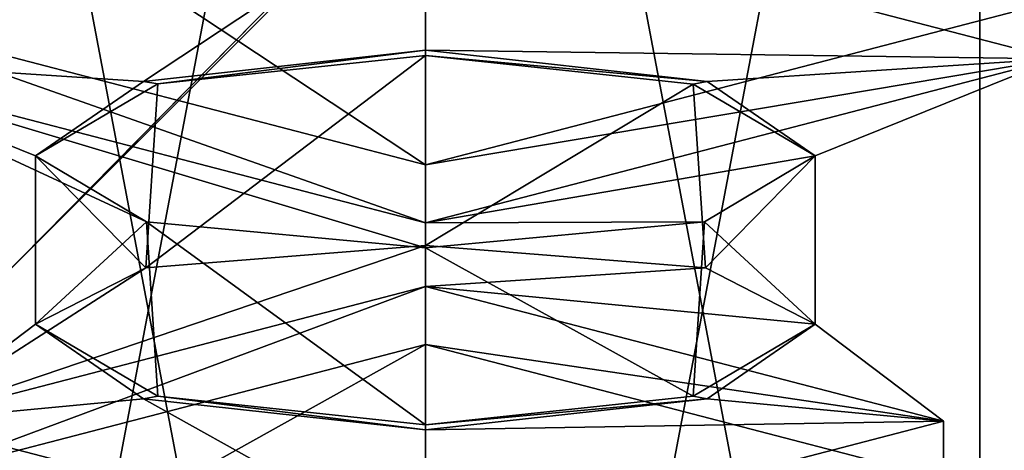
# Model space of a CAD drawing. Header units: millimetres. Extents: x -19 to 152, y -2 to 200.
# Tile 117 of 162: x 1.94 to 4.4, y 41.8 to 42.88. Entities that reach past the tile are written whole.
import ezdxf

# ---------------------------------------------------------------- set-up
doc = ezdxf.new("R2010")
doc.units = ezdxf.units.MM
doc.header["$LTSCALE"] = 65.185185
for name, color, linetype in [('356', 7, 'CONTINUOUS'), ('382', 7, 'CONTINUOUS'), ('383', 7, 'CONTINUOUS'), ('384', 7, 'CONTINUOUS'), ('390', 7, 'CONTINUOUS'), ('391', 7, 'CONTINUOUS'), ('392', 7, 'CONTINUOUS'), ('393', 7, 'CONTINUOUS'), ('404', 7, 'CONTINUOUS'), ('405', 7, 'CONTINUOUS'), ('406', 7, 'CONTINUOUS'), ('407', 7, 'CONTINUOUS'), ('409', 7, 'CONTINUOUS'), ('416', 7, 'CONTINUOUS'), ('417', 7, 'CONTINUOUS'), ('418', 7, 'CONTINUOUS'), ('420', 7, 'CONTINUOUS'), ('495', 7, 'CONTINUOUS'), ('496', 7, 'CONTINUOUS'), ('497', 7, 'CONTINUOUS'), ('503', 7, 'CONTINUOUS'), ('504', 7, 'CONTINUOUS'), ('505', 7, 'CONTINUOUS'), ('506', 7, 'CONTINUOUS'), ('517', 7, 'CONTINUOUS'), ('518', 7, 'CONTINUOUS'), ('519', 7, 'CONTINUOUS'), ('520', 7, 'CONTINUOUS'), ('522', 7, 'CONTINUOUS'), ('529', 7, 'CONTINUOUS'), ('530', 7, 'CONTINUOUS'), ('531', 7, 'CONTINUOUS'), ('533', 7, 'CONTINUOUS'), ('673', 7, 'CONTINUOUS'), ('688', 7, 'CONTINUOUS'), ('689', 7, 'CONTINUOUS'), ('690', 7, 'CONTINUOUS'), ('691', 7, 'CONTINUOUS')]:
    doc.layers.add(name, color=color, linetype=linetype)

msp = doc.modelspace()

# ---------------------------------------------------------------- linework, layer by layer
at = {"layer": '356', "color": 7, "linetype": 'Continuous'}
for points in [[(0.8949, 43.1603, 3.2882), (1.858, 42.1972), (142.3162, 184.5817, 3.2882), (0.8949, 43.1603, 3.2882)], [(1.858, 42.1972), (143.2794, 183.6186), (142.3162, 184.5817, 3.2882), (1.858, 42.1972)], [(1.858, 42.1972), (0.8949, 43.1603, -3.2882), (143.2794, 183.6186), (1.858, 42.1972)]]:
    msp.add_3dface(points, dxfattribs=at)
at = {"layer": '382', "color": 7, "linetype": 'Continuous'}
for points in [[(4.245, 41.8724, 10.5195), (2.95, 42.0642, 9.23), (2.95, 42.2091, 9.269), (4.245, 41.8724, 10.5195)], [(4.245, 41.7276, 10.4805), (2.95, 42.0642, 9.23), (4.245, 41.8724, 10.5195), (4.245, 41.7276, 10.4805)], [(2.95, 41.5358, 11.77), (4.245, 41.7276, 10.4805), (4.245, 41.8724, 10.5195), (2.95, 41.5358, 11.77)]]:
    msp.add_3dface(points, dxfattribs=at)
at = {"layer": '383', "color": 7, "linetype": 'Continuous'}
msp.add_3dface([(2.95, 42.0642, 9.23), (4.245, 41.7276, 10.4805), (2.95, 41.7493, 9.4766), (2.95, 42.0642, 9.23)], dxfattribs=at)
at = {"layer": '384', "color": 7, "linetype": 'Continuous'}
for points in [[(3.6496, 42.2559, 9.8209), (2.95, 42.2091, 9.269), (2.95, 42.3115, 9.525), (3.6496, 42.2559, 9.8209)], [(3.9241, 42.115, 10.5417), (2.95, 42.2091, 9.269), (3.6496, 42.2559, 9.8209), (3.9241, 42.115, 10.5417)], [(4.245, 41.8724, 10.5195), (2.95, 42.2091, 9.269), (3.9241, 42.115, 10.5417), (4.245, 41.8724, 10.5195)], [(3.654, 41.9288, 11.2332), (4.245, 41.8724, 10.5195), (3.9241, 42.115, 10.5417), (3.654, 41.9288, 11.2332)], [(2.95, 41.8507, 11.5234), (4.245, 41.8724, 10.5195), (3.654, 41.9288, 11.2332), (2.95, 41.8507, 11.5234)], [(2.95, 41.5358, 11.77), (4.245, 41.8724, 10.5195), (2.95, 41.8507, 11.5234), (2.95, 41.5358, 11.77)]]:
    msp.add_3dface(points, dxfattribs=at)
at = {"layer": '390', "color": 7, "linetype": 'Continuous'}
for points in [[(3.619, 42.7147, 9.7908), (2.95, 42.3115, 9.525), (2.95, 42.7863, 9.525), (3.619, 42.7147, 9.7908)], [(3.6496, 42.2559, 9.8209), (2.95, 42.3115, 9.525), (3.619, 42.7147, 9.7908), (3.6496, 42.2559, 9.8209)], [(3.9241, 42.535, 10.4583), (3.6496, 42.2559, 9.8209), (3.619, 42.7147, 9.7908), (3.9241, 42.535, 10.4583)], [(3.6473, 42.3706, 11.1815), (3.9241, 42.115, 10.5417), (3.9241, 42.535, 10.4583), (3.6473, 42.3706, 11.1815)], [(3.9241, 42.115, 10.5417), (3.6496, 42.2559, 9.8209), (3.9241, 42.535, 10.4583), (3.9241, 42.115, 10.5417)], [(2.95, 42.306, 11.475), (3.619, 41.9353, 11.2092), (3.6473, 42.3706, 11.1815), (2.95, 42.306, 11.475)], [(3.619, 41.9353, 11.2092), (3.9241, 42.115, 10.5417), (3.6473, 42.3706, 11.1815), (3.619, 41.9353, 11.2092)], [(2.95, 41.8637, 11.475), (3.619, 41.9353, 11.2092), (2.95, 42.306, 11.475), (2.95, 41.8637, 11.475)]]:
    msp.add_3dface(points, dxfattribs=at)
at = {"layer": '391', "color": 7, "linetype": 'Continuous'}
for points in [[(4.525, 42.7776, 10.4805), (2.95, 43.187, 8.9597), (4.525, 42.9224, 10.5195), (4.525, 42.7776, 10.4805)], [(2.95, 42.513, 12.0403), (4.525, 42.7776, 10.4805), (4.525, 42.9224, 10.5195), (2.95, 42.513, 12.0403)], [(2.95, 42.3681, 12.0013), (4.525, 42.7776, 10.4805), (2.95, 42.513, 12.0403), (2.95, 42.3681, 12.0013)]]:
    msp.add_3dface(points, dxfattribs=at)
at = {"layer": '392', "color": 7, "linetype": 'Continuous'}
for points in [[(2.95, 43.187, 8.9597), (4.525, 42.7776, 10.4805), (2.95, 42.7993, 9.4766), (2.95, 43.187, 8.9597)], [(2.95, 42.7993, 9.4766), (4.525, 42.7776, 10.4805), (3.654, 42.7212, 9.7668), (2.95, 42.7993, 9.4766)], [(3.9241, 42.535, 10.4583), (4.525, 42.7776, 10.4805), (2.95, 42.3681, 12.0013), (3.9241, 42.535, 10.4583)], [(4.525, 42.7776, 10.4805), (3.9241, 42.535, 10.4583), (3.654, 42.7212, 9.7668), (4.525, 42.7776, 10.4805)], [(3.6473, 42.3706, 11.1815), (3.9241, 42.535, 10.4583), (2.95, 42.3681, 12.0013), (3.6473, 42.3706, 11.1815)], [(2.95, 42.306, 11.475), (3.6473, 42.3706, 11.1815), (2.95, 42.3681, 12.0013), (2.95, 42.306, 11.475)]]:
    msp.add_3dface(points, dxfattribs=at)
at = {"layer": '393', "color": 7, "linetype": 'Continuous'}
msp.add_3dface([(2.95, 42.513, 12.0403), (4.525, 42.9224, 10.5195), (2.95, 42.9007, 11.5234), (2.95, 42.513, 12.0403)], dxfattribs=at)
at = {"layer": '404', "color": 7, "linetype": 'Continuous'}
for points in [[(2.95, 42.513, 12.0403), (2.246, 42.9788, 11.2332), (1.375, 42.9224, 10.5195), (2.95, 42.513, 12.0403)], [(2.95, 42.513, 12.0403), (2.95, 42.9007, 11.5234), (2.246, 42.9788, 11.2332), (2.95, 42.513, 12.0403)]]:
    msp.add_3dface(points, dxfattribs=at)
at = {"layer": '405', "color": 7, "linetype": 'Continuous'}
for points in [[(1.375, 42.7776, 10.4805), (2.95, 43.187, 8.9597), (2.246, 42.7212, 9.7668), (1.375, 42.7776, 10.4805)], [(2.95, 43.187, 8.9597), (2.95, 42.7993, 9.4766), (2.246, 42.7212, 9.7668), (2.95, 43.187, 8.9597)], [(2.95, 42.306, 11.475), (2.95, 42.3681, 12.0013), (1.375, 42.7776, 10.4805), (2.95, 42.306, 11.475)], [(2.95, 42.306, 11.475), (1.375, 42.7776, 10.4805), (2.2529, 42.3706, 11.1817), (2.95, 42.306, 11.475)], [(2.2529, 42.3706, 11.1817), (1.375, 42.7776, 10.4805), (1.9759, 42.535, 10.4583), (2.2529, 42.3706, 11.1817)], [(1.9759, 42.535, 10.4583), (1.375, 42.7776, 10.4805), (2.246, 42.7212, 9.7668), (1.9759, 42.535, 10.4583)]]:
    msp.add_3dface(points, dxfattribs=at)
at = {"layer": '406', "color": 7, "linetype": 'Continuous'}
for points in [[(2.95, 43.3319, 8.9987), (2.95, 43.187, 8.9597), (1.375, 42.7776, 10.4805), (2.95, 43.3319, 8.9987)], [(1.375, 42.9224, 10.5195), (2.95, 43.3319, 8.9987), (1.375, 42.7776, 10.4805), (1.375, 42.9224, 10.5195)], [(2.95, 42.3681, 12.0013), (2.95, 42.513, 12.0403), (1.375, 42.9224, 10.5195), (2.95, 42.3681, 12.0013)], [(2.95, 42.3681, 12.0013), (1.375, 42.9224, 10.5195), (1.375, 42.7776, 10.4805), (2.95, 42.3681, 12.0013)]]:
    msp.add_3dface(points, dxfattribs=at)
at = {"layer": '407', "color": 7, "linetype": 'Continuous'}
for points in [[(2.246, 42.7212, 9.7668), (2.95, 42.7993, 9.4766), (2.2812, 42.7148, 9.7906), (2.246, 42.7212, 9.7668)], [(2.95, 42.7993, 9.4766), (2.95, 42.7863, 9.525), (2.2812, 42.7148, 9.7906), (2.95, 42.7993, 9.4766)], [(2.95, 42.7863, 9.525), (2.95, 42.7993, 9.4766), (3.654, 42.7212, 9.7668), (2.95, 42.7863, 9.525)], [(3.619, 42.7147, 9.7908), (2.95, 42.7863, 9.525), (3.654, 42.7212, 9.7668), (3.619, 42.7147, 9.7908)], [(1.9759, 42.535, 10.4583), (2.246, 42.7212, 9.7668), (2.2812, 42.7148, 9.7906), (1.9759, 42.535, 10.4583)], [(3.9241, 42.535, 10.4583), (3.619, 42.7147, 9.7908), (3.654, 42.7212, 9.7668), (3.9241, 42.535, 10.4583)]]:
    msp.add_3dface(points, dxfattribs=at)
at = {"layer": '409', "color": 7, "linetype": 'Continuous'}
for points in [[(2.95, 42.7863, 9.525), (2.95, 42.3115, 9.525), (2.2511, 42.256, 9.8201), (2.95, 42.7863, 9.525)], [(2.2812, 42.7148, 9.7906), (2.95, 42.7863, 9.525), (2.2511, 42.256, 9.8201), (2.2812, 42.7148, 9.7906)], [(1.9759, 42.535, 10.4583), (2.2812, 42.7148, 9.7906), (2.2511, 42.256, 9.8201), (1.9759, 42.535, 10.4583)], [(2.2529, 42.3706, 11.1817), (1.9759, 42.535, 10.4583), (1.9759, 42.115, 10.5417), (2.2529, 42.3706, 11.1817)], [(1.9759, 42.115, 10.5417), (1.9759, 42.535, 10.4583), (2.2511, 42.256, 9.8201), (1.9759, 42.115, 10.5417)], [(2.2812, 41.9352, 11.2094), (2.2529, 42.3706, 11.1817), (1.9759, 42.115, 10.5417), (2.2812, 41.9352, 11.2094)], [(2.95, 41.8637, 11.475), (2.95, 42.306, 11.475), (2.2529, 42.3706, 11.1817), (2.95, 41.8637, 11.475)], [(2.95, 41.8637, 11.475), (2.2529, 42.3706, 11.1817), (2.2812, 41.9352, 11.2094), (2.95, 41.8637, 11.475)]]:
    msp.add_3dface(points, dxfattribs=at)
at = {"layer": '416', "color": 7, "linetype": 'Continuous'}
for points in [[(2.95, 42.3115, 9.525), (2.95, 42.2091, 9.269), (1.655, 41.8724, 10.5195), (2.95, 42.3115, 9.525)], [(2.2511, 42.256, 9.8201), (2.95, 42.3115, 9.525), (1.655, 41.8724, 10.5195), (2.2511, 42.256, 9.8201)], [(1.9759, 42.115, 10.5417), (2.2511, 42.256, 9.8201), (1.655, 41.8724, 10.5195), (1.9759, 42.115, 10.5417)], [(2.246, 41.9288, 11.2332), (1.9759, 42.115, 10.5417), (1.655, 41.8724, 10.5195), (2.246, 41.9288, 11.2332)], [(2.95, 41.5358, 11.77), (2.246, 41.9288, 11.2332), (1.655, 41.8724, 10.5195), (2.95, 41.5358, 11.77)], [(2.95, 41.5358, 11.77), (2.95, 41.8507, 11.5234), (2.246, 41.9288, 11.2332), (2.95, 41.5358, 11.77)]]:
    msp.add_3dface(points, dxfattribs=at)
at = {"layer": '417', "color": 7, "linetype": 'Continuous'}
for points in [[(1.655, 41.7276, 10.4805), (2.95, 42.0642, 9.23), (2.246, 41.6712, 9.7668), (1.655, 41.7276, 10.4805)], [(2.95, 42.0642, 9.23), (2.95, 41.7493, 9.4766), (2.246, 41.6712, 9.7668), (2.95, 42.0642, 9.23)]]:
    msp.add_3dface(points, dxfattribs=at)
at = {"layer": '418', "color": 7, "linetype": 'Continuous'}
for points in [[(2.95, 42.2091, 9.269), (2.95, 42.0642, 9.23), (1.655, 41.7276, 10.4805), (2.95, 42.2091, 9.269)], [(1.655, 41.8724, 10.5195), (2.95, 42.2091, 9.269), (1.655, 41.7276, 10.4805), (1.655, 41.8724, 10.5195)], [(2.95, 41.3909, 11.731), (2.95, 41.5358, 11.77), (1.655, 41.8724, 10.5195), (2.95, 41.3909, 11.731)], [(2.95, 41.3909, 11.731), (1.655, 41.8724, 10.5195), (1.655, 41.7276, 10.4805), (2.95, 41.3909, 11.731)]]:
    msp.add_3dface(points, dxfattribs=at)
at = {"layer": '420', "color": 7, "linetype": 'Continuous'}
for points in [[(2.2812, 41.9352, 11.2094), (1.9759, 42.115, 10.5417), (2.246, 41.9288, 11.2332), (2.2812, 41.9352, 11.2094)], [(3.654, 41.9288, 11.2332), (3.9241, 42.115, 10.5417), (3.619, 41.9353, 11.2092), (3.654, 41.9288, 11.2332)], [(2.95, 41.8507, 11.5234), (2.2812, 41.9352, 11.2094), (2.246, 41.9288, 11.2332), (2.95, 41.8507, 11.5234)], [(2.95, 41.8507, 11.5234), (2.95, 41.8637, 11.475), (2.2812, 41.9352, 11.2094), (2.95, 41.8507, 11.5234)], [(3.654, 41.9288, 11.2332), (3.619, 41.9353, 11.2092), (2.95, 41.8637, 11.475), (3.654, 41.9288, 11.2332)], [(2.95, 41.8507, 11.5234), (3.654, 41.9288, 11.2332), (2.95, 41.8637, 11.475), (2.95, 41.8507, 11.5234)]]:
    msp.add_3dface(points, dxfattribs=at)
at = {"layer": '495', "color": 7, "linetype": 'Continuous'}
for points in [[(4.245, 41.8724, -10.4805), (2.95, 42.0642, -11.77), (2.95, 42.2091, -11.731), (4.245, 41.8724, -10.4805)], [(4.245, 41.7276, -10.5195), (2.95, 42.0642, -11.77), (4.245, 41.8724, -10.4805), (4.245, 41.7276, -10.5195)], [(2.95, 41.5358, -9.23), (4.245, 41.7276, -10.5195), (4.245, 41.8724, -10.4805), (2.95, 41.5358, -9.23)]]:
    msp.add_3dface(points, dxfattribs=at)
at = {"layer": '496', "color": 7, "linetype": 'Continuous'}
msp.add_3dface([(2.95, 42.0642, -11.77), (4.245, 41.7276, -10.5195), (2.95, 41.7493, -11.5234), (2.95, 42.0642, -11.77)], dxfattribs=at)
at = {"layer": '497', "color": 7, "linetype": 'Continuous'}
for points in [[(3.6496, 42.2559, -11.1791), (2.95, 42.2091, -11.731), (2.95, 42.3115, -11.475), (3.6496, 42.2559, -11.1791)], [(3.9241, 42.115, -10.4583), (2.95, 42.2091, -11.731), (3.6496, 42.2559, -11.1791), (3.9241, 42.115, -10.4583)], [(4.245, 41.8724, -10.4805), (2.95, 42.2091, -11.731), (3.9241, 42.115, -10.4583), (4.245, 41.8724, -10.4805)], [(3.654, 41.9288, -9.7668), (4.245, 41.8724, -10.4805), (3.9241, 42.115, -10.4583), (3.654, 41.9288, -9.7668)], [(2.95, 41.8507, -9.4766), (4.245, 41.8724, -10.4805), (3.654, 41.9288, -9.7668), (2.95, 41.8507, -9.4766)], [(2.95, 41.5358, -9.23), (4.245, 41.8724, -10.4805), (2.95, 41.8507, -9.4766), (2.95, 41.5358, -9.23)]]:
    msp.add_3dface(points, dxfattribs=at)
at = {"layer": '503', "color": 7, "linetype": 'Continuous'}
for points in [[(3.619, 42.7147, -11.2092), (2.95, 42.3115, -11.475), (2.95, 42.7863, -11.475), (3.619, 42.7147, -11.2092)], [(3.6496, 42.2559, -11.1791), (2.95, 42.3115, -11.475), (3.619, 42.7147, -11.2092), (3.6496, 42.2559, -11.1791)], [(3.9241, 42.535, -10.5417), (3.6496, 42.2559, -11.1791), (3.619, 42.7147, -11.2092), (3.9241, 42.535, -10.5417)], [(3.6473, 42.3706, -9.8185), (3.9241, 42.115, -10.4583), (3.9241, 42.535, -10.5417), (3.6473, 42.3706, -9.8185)], [(3.9241, 42.115, -10.4583), (3.6496, 42.2559, -11.1791), (3.9241, 42.535, -10.5417), (3.9241, 42.115, -10.4583)], [(2.95, 42.306, -9.525), (3.619, 41.9353, -9.7908), (3.6473, 42.3706, -9.8185), (2.95, 42.306, -9.525)], [(3.619, 41.9353, -9.7908), (3.9241, 42.115, -10.4583), (3.6473, 42.3706, -9.8185), (3.619, 41.9353, -9.7908)], [(2.95, 41.8637, -9.525), (3.619, 41.9353, -9.7908), (2.95, 42.306, -9.525), (2.95, 41.8637, -9.525)]]:
    msp.add_3dface(points, dxfattribs=at)
at = {"layer": '504', "color": 7, "linetype": 'Continuous'}
for points in [[(4.525, 42.7776, -10.5195), (2.95, 43.187, -12.0403), (4.525, 42.9224, -10.4805), (4.525, 42.7776, -10.5195)], [(2.95, 42.513, -8.9597), (4.525, 42.7776, -10.5195), (4.525, 42.9224, -10.4805), (2.95, 42.513, -8.9597)], [(2.95, 42.3681, -8.9987), (4.525, 42.7776, -10.5195), (2.95, 42.513, -8.9597), (2.95, 42.3681, -8.9987)]]:
    msp.add_3dface(points, dxfattribs=at)
at = {"layer": '505', "color": 7, "linetype": 'Continuous'}
for points in [[(2.95, 43.187, -12.0403), (4.525, 42.7776, -10.5195), (2.95, 42.7993, -11.5234), (2.95, 43.187, -12.0403)], [(2.95, 42.7993, -11.5234), (4.525, 42.7776, -10.5195), (3.654, 42.7212, -11.2332), (2.95, 42.7993, -11.5234)], [(3.9241, 42.535, -10.5417), (4.525, 42.7776, -10.5195), (2.95, 42.3681, -8.9987), (3.9241, 42.535, -10.5417)], [(4.525, 42.7776, -10.5195), (3.9241, 42.535, -10.5417), (3.654, 42.7212, -11.2332), (4.525, 42.7776, -10.5195)], [(3.6473, 42.3706, -9.8185), (3.9241, 42.535, -10.5417), (2.95, 42.3681, -8.9987), (3.6473, 42.3706, -9.8185)], [(2.95, 42.306, -9.525), (3.6473, 42.3706, -9.8185), (2.95, 42.3681, -8.9987), (2.95, 42.306, -9.525)]]:
    msp.add_3dface(points, dxfattribs=at)
at = {"layer": '506', "color": 7, "linetype": 'Continuous'}
msp.add_3dface([(2.95, 42.513, -8.9597), (4.525, 42.9224, -10.4805), (2.95, 42.9007, -9.4766), (2.95, 42.513, -8.9597)], dxfattribs=at)
at = {"layer": '517', "color": 7, "linetype": 'Continuous'}
for points in [[(2.95, 42.513, -8.9597), (2.246, 42.9788, -9.7668), (1.375, 42.9224, -10.4805), (2.95, 42.513, -8.9597)], [(2.95, 42.513, -8.9597), (2.95, 42.9007, -9.4766), (2.246, 42.9788, -9.7668), (2.95, 42.513, -8.9597)]]:
    msp.add_3dface(points, dxfattribs=at)
at = {"layer": '518', "color": 7, "linetype": 'Continuous'}
for points in [[(1.375, 42.7776, -10.5195), (2.95, 43.187, -12.0403), (2.246, 42.7212, -11.2332), (1.375, 42.7776, -10.5195)], [(2.95, 43.187, -12.0403), (2.95, 42.7993, -11.5234), (2.246, 42.7212, -11.2332), (2.95, 43.187, -12.0403)], [(2.95, 42.306, -9.525), (2.95, 42.3681, -8.9987), (1.375, 42.7776, -10.5195), (2.95, 42.306, -9.525)], [(2.95, 42.306, -9.525), (1.375, 42.7776, -10.5195), (2.2529, 42.3706, -9.8183), (2.95, 42.306, -9.525)], [(2.2529, 42.3706, -9.8183), (1.375, 42.7776, -10.5195), (1.9759, 42.535, -10.5417), (2.2529, 42.3706, -9.8183)], [(1.9759, 42.535, -10.5417), (1.375, 42.7776, -10.5195), (2.246, 42.7212, -11.2332), (1.9759, 42.535, -10.5417)]]:
    msp.add_3dface(points, dxfattribs=at)
at = {"layer": '519', "color": 7, "linetype": 'Continuous'}
for points in [[(2.95, 43.3319, -12.0013), (2.95, 43.187, -12.0403), (1.375, 42.7776, -10.5195), (2.95, 43.3319, -12.0013)], [(1.375, 42.9224, -10.4805), (2.95, 43.3319, -12.0013), (1.375, 42.7776, -10.5195), (1.375, 42.9224, -10.4805)], [(2.95, 42.3681, -8.9987), (2.95, 42.513, -8.9597), (1.375, 42.9224, -10.4805), (2.95, 42.3681, -8.9987)], [(2.95, 42.3681, -8.9987), (1.375, 42.9224, -10.4805), (1.375, 42.7776, -10.5195), (2.95, 42.3681, -8.9987)]]:
    msp.add_3dface(points, dxfattribs=at)
at = {"layer": '520', "color": 7, "linetype": 'Continuous'}
for points in [[(2.246, 42.7212, -11.2332), (2.95, 42.7993, -11.5234), (2.2812, 42.7148, -11.2094), (2.246, 42.7212, -11.2332)], [(2.95, 42.7993, -11.5234), (2.95, 42.7863, -11.475), (2.2812, 42.7148, -11.2094), (2.95, 42.7993, -11.5234)], [(2.95, 42.7863, -11.475), (2.95, 42.7993, -11.5234), (3.654, 42.7212, -11.2332), (2.95, 42.7863, -11.475)], [(3.619, 42.7147, -11.2092), (2.95, 42.7863, -11.475), (3.654, 42.7212, -11.2332), (3.619, 42.7147, -11.2092)], [(1.9759, 42.535, -10.5417), (2.246, 42.7212, -11.2332), (2.2812, 42.7148, -11.2094), (1.9759, 42.535, -10.5417)], [(3.9241, 42.535, -10.5417), (3.619, 42.7147, -11.2092), (3.654, 42.7212, -11.2332), (3.9241, 42.535, -10.5417)]]:
    msp.add_3dface(points, dxfattribs=at)
at = {"layer": '522', "color": 7, "linetype": 'Continuous'}
for points in [[(2.95, 42.7863, -11.475), (2.95, 42.3115, -11.475), (2.2511, 42.256, -11.1799), (2.95, 42.7863, -11.475)], [(2.2812, 42.7148, -11.2094), (2.95, 42.7863, -11.475), (2.2511, 42.256, -11.1799), (2.2812, 42.7148, -11.2094)], [(1.9759, 42.535, -10.5417), (2.2812, 42.7148, -11.2094), (2.2511, 42.256, -11.1799), (1.9759, 42.535, -10.5417)], [(2.2529, 42.3706, -9.8183), (1.9759, 42.535, -10.5417), (1.9759, 42.115, -10.4583), (2.2529, 42.3706, -9.8183)], [(1.9759, 42.115, -10.4583), (1.9759, 42.535, -10.5417), (2.2511, 42.256, -11.1799), (1.9759, 42.115, -10.4583)], [(2.2812, 41.9352, -9.7906), (2.2529, 42.3706, -9.8183), (1.9759, 42.115, -10.4583), (2.2812, 41.9352, -9.7906)], [(2.95, 41.8637, -9.525), (2.95, 42.306, -9.525), (2.2529, 42.3706, -9.8183), (2.95, 41.8637, -9.525)], [(2.95, 41.8637, -9.525), (2.2529, 42.3706, -9.8183), (2.2812, 41.9352, -9.7906), (2.95, 41.8637, -9.525)]]:
    msp.add_3dface(points, dxfattribs=at)
at = {"layer": '529', "color": 7, "linetype": 'Continuous'}
for points in [[(2.95, 42.3115, -11.475), (2.95, 42.2091, -11.731), (1.655, 41.8724, -10.4805), (2.95, 42.3115, -11.475)], [(2.2511, 42.256, -11.1799), (2.95, 42.3115, -11.475), (1.655, 41.8724, -10.4805), (2.2511, 42.256, -11.1799)], [(1.9759, 42.115, -10.4583), (2.2511, 42.256, -11.1799), (1.655, 41.8724, -10.4805), (1.9759, 42.115, -10.4583)], [(2.246, 41.9288, -9.7668), (1.9759, 42.115, -10.4583), (1.655, 41.8724, -10.4805), (2.246, 41.9288, -9.7668)], [(2.95, 41.5358, -9.23), (2.246, 41.9288, -9.7668), (1.655, 41.8724, -10.4805), (2.95, 41.5358, -9.23)], [(2.95, 41.5358, -9.23), (2.95, 41.8507, -9.4766), (2.246, 41.9288, -9.7668), (2.95, 41.5358, -9.23)]]:
    msp.add_3dface(points, dxfattribs=at)
at = {"layer": '530', "color": 7, "linetype": 'Continuous'}
for points in [[(1.655, 41.7276, -10.5195), (2.95, 42.0642, -11.77), (2.246, 41.6712, -11.2332), (1.655, 41.7276, -10.5195)], [(2.95, 42.0642, -11.77), (2.95, 41.7493, -11.5234), (2.246, 41.6712, -11.2332), (2.95, 42.0642, -11.77)]]:
    msp.add_3dface(points, dxfattribs=at)
at = {"layer": '531', "color": 7, "linetype": 'Continuous'}
for points in [[(2.95, 42.2091, -11.731), (2.95, 42.0642, -11.77), (1.655, 41.7276, -10.5195), (2.95, 42.2091, -11.731)], [(1.655, 41.8724, -10.4805), (2.95, 42.2091, -11.731), (1.655, 41.7276, -10.5195), (1.655, 41.8724, -10.4805)], [(2.95, 41.3909, -9.269), (2.95, 41.5358, -9.23), (1.655, 41.8724, -10.4805), (2.95, 41.3909, -9.269)], [(2.95, 41.3909, -9.269), (1.655, 41.8724, -10.4805), (1.655, 41.7276, -10.5195), (2.95, 41.3909, -9.269)]]:
    msp.add_3dface(points, dxfattribs=at)
at = {"layer": '533', "color": 7, "linetype": 'Continuous'}
for points in [[(2.2812, 41.9352, -9.7906), (1.9759, 42.115, -10.4583), (2.246, 41.9288, -9.7668), (2.2812, 41.9352, -9.7906)], [(3.654, 41.9288, -9.7668), (3.9241, 42.115, -10.4583), (3.619, 41.9353, -9.7908), (3.654, 41.9288, -9.7668)], [(2.95, 41.8507, -9.4766), (2.2812, 41.9352, -9.7906), (2.246, 41.9288, -9.7668), (2.95, 41.8507, -9.4766)], [(2.95, 41.8507, -9.4766), (2.95, 41.8637, -9.525), (2.2812, 41.9352, -9.7906), (2.95, 41.8507, -9.4766)], [(3.654, 41.9288, -9.7668), (3.619, 41.9353, -9.7908), (2.95, 41.8637, -9.525), (3.654, 41.9288, -9.7668)], [(2.95, 41.8507, -9.4766), (3.654, 41.9288, -9.7668), (2.95, 41.8637, -9.525), (2.95, 41.8507, -9.4766)]]:
    msp.add_3dface(points, dxfattribs=at)
at = {"layer": '673', "color": 7, "linetype": 'Continuous'}
for points in [[(4.5402, 30.8, -16.7972), (0, 30.8, -17.4), (9.9749, 43.1047, -13.7293), (4.5402, 30.8, -16.7972)], [(9.9749, 43.1047, -13.7293), (0, 30.8, -17.4), (0, 43.1047, -16.9703), (9.9749, 43.1047, -13.7293)], [(0, 30.8, 17.4), (9.365, 30.8, 14.6648), (0, 43.1047, 16.9703), (0, 30.8, 17.4)], [(0, 43.1047, 16.9703), (9.365, 30.8, 14.6648), (9.9749, 43.1047, 13.7293), (0, 43.1047, 16.9703)]]:
    msp.add_3dface(points, dxfattribs=at)
at = {"layer": '688', "color": 7, "linetype": 'Continuous'}
for points in [[(1.5644, 45.8, 11.3), (2.95, 45.8, 12.1), (1.5644, 38.5, 11.3), (1.5644, 45.8, 11.3)], [(1.5644, 38.5, 11.3), (2.95, 45.8, 12.1), (2.95, 38.5, 12.1), (1.5644, 38.5, 11.3)], [(2.95, 45.8, 8.9), (1.5644, 45.8, 9.7), (2.95, 38.5, 8.9), (2.95, 45.8, 8.9)], [(2.95, 38.5, 8.9), (1.5644, 45.8, 9.7), (1.5644, 38.5, 9.7), (2.95, 38.5, 8.9)]]:
    msp.add_3dface(points, dxfattribs=at)
at = {"layer": '689', "color": 7, "linetype": 'Continuous'}
for points in [[(2.95, 38.5, 12.1), (2.95, 45.8, 12.1), (4.3356, 45.8, 11.3), (2.95, 38.5, 12.1)], [(2.95, 45.8, 8.9), (2.95, 38.5, 8.9), (4.3356, 38.5, 9.7), (2.95, 45.8, 8.9)], [(4.3356, 45.8, 9.7), (2.95, 45.8, 8.9), (4.3356, 38.5, 9.7), (4.3356, 45.8, 9.7)], [(2.95, 38.5, 12.1), (4.3356, 45.8, 11.3), (4.3356, 38.5, 11.3), (2.95, 38.5, 12.1)], [(4.3356, 45.8, 11.3), (4.3356, 45.8, 9.7), (4.3356, 38.5, 11.3), (4.3356, 45.8, 11.3)], [(4.3356, 38.5, 11.3), (4.3356, 45.8, 9.7), (4.3356, 38.5, 9.7), (4.3356, 38.5, 11.3)]]:
    msp.add_3dface(points, dxfattribs=at)
at = {"layer": '690', "color": 7, "linetype": 'Continuous'}
for points in [[(1.5644, 45.8, -9.7), (2.95, 45.8, -8.9), (1.5644, 38.5, -9.7), (1.5644, 45.8, -9.7)], [(1.5644, 38.5, -9.7), (2.95, 45.8, -8.9), (2.95, 38.5, -8.9), (1.5644, 38.5, -9.7)], [(2.95, 45.8, -12.1), (1.5644, 45.8, -11.3), (2.95, 38.5, -12.1), (2.95, 45.8, -12.1)], [(2.95, 38.5, -12.1), (1.5644, 45.8, -11.3), (1.5644, 38.5, -11.3), (2.95, 38.5, -12.1)]]:
    msp.add_3dface(points, dxfattribs=at)
at = {"layer": '691', "color": 7, "linetype": 'Continuous'}
for points in [[(2.95, 38.5, -8.9), (2.95, 45.8, -8.9), (4.3356, 45.8, -9.7), (2.95, 38.5, -8.9)], [(2.95, 45.8, -12.1), (2.95, 38.5, -12.1), (4.3356, 38.5, -11.3), (2.95, 45.8, -12.1)], [(4.3356, 45.8, -11.3), (2.95, 45.8, -12.1), (4.3356, 38.5, -11.3), (4.3356, 45.8, -11.3)], [(2.95, 38.5, -8.9), (4.3356, 45.8, -9.7), (4.3356, 38.5, -9.7), (2.95, 38.5, -8.9)], [(4.3356, 45.8, -9.7), (4.3356, 45.8, -11.3), (4.3356, 38.5, -9.7), (4.3356, 45.8, -9.7)], [(4.3356, 38.5, -9.7), (4.3356, 45.8, -11.3), (4.3356, 38.5, -11.3), (4.3356, 38.5, -9.7)]]:
    msp.add_3dface(points, dxfattribs=at)

doc.saveas('drawing.dxf')
